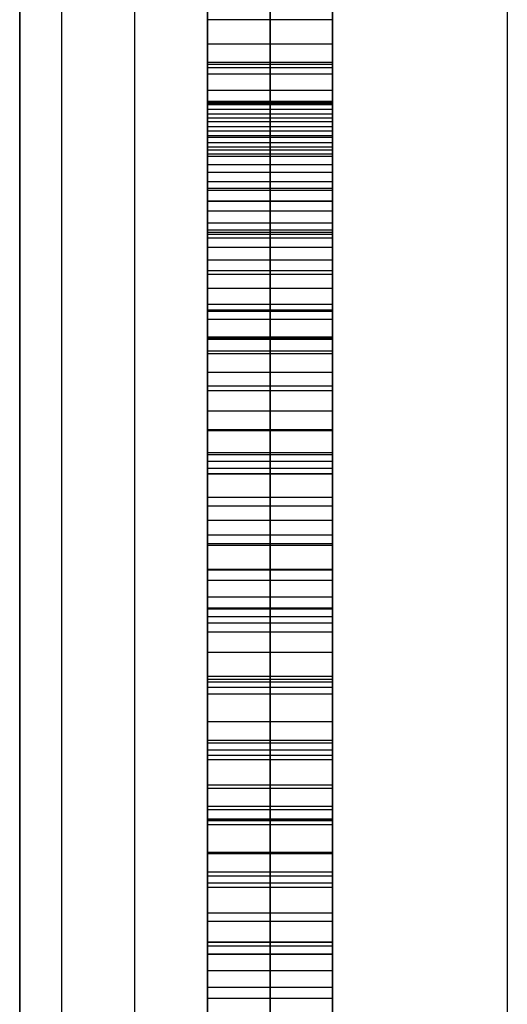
# Model space of a CAD drawing. Extents: x -9 to 8, y 1 to 147.
# Tile 82 of 181: x -8.844 to -8.065, y 80.758 to 82.332. Entities that reach past the tile are written whole.
import ezdxf

# ---------------------------------------------------------------- set-up
doc = ezdxf.new("R2010")
doc.units = 0
doc.layers.add('DEFAULT', color=7, linetype='CONTINUOUS')

msp = doc.modelspace()

# ---------------------------------------------------------------- linework, layer by layer
at = {"layer": 'DEFAULT', "color": 254}
for p, q in [((-8.5443, 72.0766, -100.6946), (-8.5443, 107.878, -100.6946)), ((-8.8443, 8.2282, -18.7772), (-8.8443, 103.643, -18.7772)), ((-8.0653, 103.643, -17.9775), (-8.0653, 8.2282, -17.9775)), ((-8.5443, 91.1051, -75.7393), (-8.5443, 77.6904, -75.7393)), ((-8.4443, 91.1051, -75.7393), (-8.4443, 77.6904, -75.7393)), ((-8.3443, 77.6904, -75.7393), (-8.3443, 91.1051, -75.7393)), ((-8.5443, 78.4858, -67.3115), (-8.5443, 87.8847, -66.122)), ((-8.5443, 78.4858, -57.7888), (-8.5443, 87.8847, -56.5994)), ((-8.5443, 87.8847, -53.8242), (-8.5443, 78.4858, -55.0137)), ((-8.4443, 78.4858, -67.3115), (-8.4443, 87.8847, -66.122)), ((-8.4443, 78.4858, -57.7888), (-8.4443, 87.8847, -56.5994)), ((-8.4443, 87.8847, -53.8242), (-8.4443, 78.4858, -55.0137)), ((-8.3443, 87.8847, -66.122), (-8.3443, 78.4858, -67.3115)), ((-8.3443, 87.8847, -56.5994), (-8.3443, 78.4858, -57.7888)), ((-8.3443, 78.4858, -55.0137), (-8.3443, 87.8847, -53.8242)), ((-8.3443, 87.8847, -71.1266), (-8.3443, 78.4858, -71.1266)), ((-8.3443, 87.8847, -55.8065), (-8.3443, 78.4858, -55.8065)), ((-8.5443, 86.1632, -48.3033), (-8.5443, 80.2095, -48.3033)), ((-8.5443, 78.4858, -73.5864), (-8.5443, 86.0262, -72.6324)), ((-8.5443, 86.0262, -69.8564), (-8.5443, 78.4858, -70.8112)), ((-8.5443, 86.0262, -67.3311), (-8.5443, 77.6904, -67.3311)), ((-8.4443, 78.4858, -73.5864), (-8.4443, 86.0262, -72.6324)), ((-8.4443, 86.0262, -69.8564), (-8.4443, 78.4858, -70.8112)), ((-8.3443, 86.0262, -72.6324), (-8.3443, 78.4858, -73.5864)), ((-8.3443, 78.4858, -70.8112), (-8.3443, 86.0262, -69.8564)), ((-8.3443, 83.9857, -62.7014), (-8.3443, 82.0562, -62.7014)), ((-8.5443, 82.2607, -83.8935), (-8.5443, 82.7012, -83.5404)), ((-8.4443, 82.2607, -83.8935), (-8.4443, 82.7012, -83.5404)), ((-8.3443, 82.7012, -83.5404), (-8.3443, 82.2607, -83.8935)), ((-8.5443, 82.3322, -50.6962), (-8.5443, 82.4705, -50.7013)), ((-8.5443, 82.4705, -46.0887), (-8.5443, 82.3322, -46.1287)), ((-8.4443, 82.3322, -50.6962), (-8.4443, 82.4705, -50.7013)), ((-8.4443, 82.4705, -46.0887), (-8.4443, 82.3322, -46.1287)), ((-8.3443, 82.3322, -50.6962), (-8.3443, 82.4705, -50.7013)), ((-8.3443, 82.4705, -46.0887), (-8.3443, 82.3322, -46.1287)), ((-8.5443, 82.4293, -59.6218), (-8.5443, 82.2932, -59.5688)), ((-8.4443, 82.4293, -59.6218), (-8.4443, 82.2932, -59.5688)), ((-8.3443, 82.2932, -59.5688), (-8.3443, 82.4293, -59.6218)), ((-8.5443, 82.1172, -53.5773), (-8.5443, 82.3736, -53.582)), ((-8.5443, 82.3736, -43.2325), (-8.5443, 82.1172, -43.302)), ((-8.4443, 82.1172, -53.5773), (-8.4443, 82.3736, -53.582)), ((-8.4443, 82.3736, -43.2325), (-8.4443, 82.1172, -43.302)), ((-8.3443, 82.3736, -53.582), (-8.3443, 82.1172, -53.5773)), ((-8.3443, 82.1172, -43.302), (-8.3443, 82.3736, -43.2325)), ((-8.3443, 82.3322, -50.6962), (-8.5443, 82.3322, -50.6962)), ((-8.5443, 82.196, -50.6865), (-8.5443, 82.3322, -50.6962)), ((-8.5443, 82.3322, -46.1287), (-8.5443, 82.196, -46.1728)), ((-8.3443, 82.3322, -46.1287), (-8.5443, 82.3322, -46.1287)), ((-8.4443, 82.196, -50.6865), (-8.4443, 82.3322, -50.6962)), ((-8.4443, 82.3322, -46.1287), (-8.4443, 82.196, -46.1728)), ((-8.3443, 82.196, -50.6865), (-8.3443, 82.3322, -50.6962)), ((-8.3443, 82.3322, -46.1287), (-8.3443, 82.196, -46.1728)), ((-8.5443, 82.2932, -59.5688), (-8.5443, 82.1463, -59.5196)), ((-8.3443, 82.2932, -59.5688), (-8.5443, 82.2932, -59.5688)), ((-8.4443, 82.2932, -59.5688), (-8.4443, 82.1463, -59.5196)), ((-8.3443, 82.1463, -59.5196), (-8.3443, 82.2932, -59.5688)), ((-8.5443, 82.2641, -50.6914), (-8.3443, 82.2641, -50.6914)), ((-8.5443, 82.2641, -46.1508), (-8.3443, 82.2641, -46.1508)), ((-8.3443, 82.2607, -83.8935), (-8.5443, 82.2607, -83.8935)), ((-8.5443, 81.8228, -84.2502), (-8.5443, 82.2607, -83.8935)), ((-8.5443, 82.256, -73.1094), (-8.3443, 82.256, -73.1094)), ((-8.5443, 82.256, -70.3338), (-8.3443, 82.256, -70.3338)), ((-8.4443, 81.8228, -84.2502), (-8.4443, 82.2607, -83.8935)), ((-8.3443, 82.2607, -83.8935), (-8.3443, 81.8228, -84.2502)), ((-8.5443, 82.2454, -53.5797), (-8.3443, 82.2454, -53.5797)), ((-8.5443, 82.2454, -43.2673), (-8.3443, 82.2454, -43.2673)), ((-8.5443, 82.2197, -59.5442), (-8.3443, 82.2197, -59.5442)), ((-8.5443, 82.2016, -63.4835), (-8.5443, 82.2016, -64.0654)), ((-8.5443, 82.2016, -64.0654), (-8.5443, 78.4858, -64.5355)), ((-8.3443, 82.2016, -64.0654), (-8.5443, 82.2016, -64.0654)), ((-8.3443, 82.2016, -63.4835), (-8.5443, 82.2016, -63.4835)), ((-8.5443, 82.1967, -63.2988), (-8.5443, 82.2016, -63.4835)), ((-8.5443, 82.2016, -63.7745), (-8.3443, 82.2016, -63.7745)), ((-8.5443, 82.1992, -63.3912), (-8.3443, 82.1992, -63.3912)), ((-8.3443, 82.1967, -63.2988), (-8.5443, 82.1967, -63.2988)), ((-8.5443, 82.1812, -63.1298), (-8.5443, 82.1967, -63.2988)), ((-8.3443, 82.196, -50.6865), (-8.5443, 82.196, -50.6865)), ((-8.5443, 82.062, -50.6722), (-8.5443, 82.196, -50.6865)), ((-8.5443, 82.196, -46.1728), (-8.5443, 82.062, -46.2211)), ((-8.3443, 82.196, -46.1728), (-8.5443, 82.196, -46.1728)), ((-8.4443, 82.2016, -64.0654), (-8.4443, 78.4858, -64.5355)), ((-8.4443, 82.2016, -63.4835), (-8.4443, 82.2016, -64.0654)), ((-8.4443, 82.1967, -63.2988), (-8.4443, 82.2016, -63.4835)), ((-8.4443, 82.1812, -63.1298), (-8.4443, 82.1967, -63.2988)), ((-8.4443, 82.062, -50.6722), (-8.4443, 82.196, -50.6865)), ((-8.4443, 82.196, -46.1728), (-8.4443, 82.062, -46.2211)), ((-8.3443, 78.4858, -64.5355), (-8.3443, 82.2016, -64.0654)), ((-8.3443, 82.2016, -64.0654), (-8.3443, 82.2016, -63.4835)), ((-8.3443, 82.2016, -63.4835), (-8.3443, 82.1967, -63.2988)), ((-8.3443, 82.1967, -63.2988), (-8.3443, 82.1812, -63.1298)), ((-8.3443, 82.062, -50.6722), (-8.3443, 82.196, -50.6865)), ((-8.3443, 82.196, -46.1728), (-8.3443, 82.062, -46.2211)), ((-8.5443, 82.1889, -63.2143), (-8.3443, 82.1889, -63.2143)), ((-8.3443, 82.1812, -63.1298), (-8.5443, 82.1812, -63.1298)), ((-8.5443, 82.169, -63.0509), (-8.5443, 82.1812, -63.1298)), ((-8.4443, 82.169, -63.0509), (-8.4443, 82.1812, -63.1298)), ((-8.3443, 82.1812, -63.1298), (-8.3443, 82.169, -63.0509)), ((-8.5443, 82.1751, -63.0903), (-8.3443, 82.1751, -63.0903)), ((-8.3443, 82.169, -63.0509), (-8.5443, 82.169, -63.0509)), ((-8.5443, 82.1538, -62.9755), (-8.5443, 82.169, -63.0509)), ((-8.5443, 82.1614, -63.0132), (-8.3443, 82.1614, -63.0132)), ((-8.4443, 82.1538, -62.9755), (-8.4443, 82.169, -63.0509)), ((-8.3443, 82.169, -63.0509), (-8.3443, 82.1538, -62.9755)), ((-8.3443, 82.1538, -62.9755), (-8.5443, 82.1538, -62.9755)), ((-8.5443, 82.1353, -62.9034), (-8.5443, 82.1538, -62.9755)), ((-8.5443, 82.1463, -59.5196), (-8.5443, 81.8206, -59.425)), ((-8.3443, 82.1463, -59.5196), (-8.5443, 82.1463, -59.5196)), ((-8.4443, 82.1353, -62.9034), (-8.4443, 82.1538, -62.9755)), ((-8.4443, 82.1463, -59.5196), (-8.4443, 81.8206, -59.425)), ((-8.3443, 82.1538, -62.9755), (-8.3443, 82.1353, -62.9034)), ((-8.3443, 81.8206, -59.425), (-8.3443, 82.1463, -59.5196)), ((-8.5443, 82.1445, -62.9395), (-8.3443, 82.1445, -62.9395)), ((-8.3443, 82.1353, -62.9034), (-8.5443, 82.1353, -62.9034)), ((-8.5443, 82.1134, -62.8347), (-8.5443, 82.1353, -62.9034)), ((-8.4443, 82.1134, -62.8347), (-8.4443, 82.1353, -62.9034)), ((-8.3443, 82.1353, -62.9034), (-8.3443, 82.1134, -62.8347)), ((-8.5443, 82.129, -50.6794), (-8.3443, 82.129, -50.6794)), ((-8.5443, 82.129, -46.1969), (-8.3443, 82.129, -46.1969)), ((-8.5443, 82.1243, -62.8691), (-8.3443, 82.1243, -62.8691)), ((-8.3443, 82.1172, -53.5773), (-8.5443, 82.1172, -53.5773)), ((-8.5443, 81.8679, -53.5612), (-8.5443, 82.1172, -53.5773)), ((-8.5443, 82.1172, -43.302), (-8.5443, 81.8679, -43.3812)), ((-8.3443, 82.1172, -43.302), (-8.5443, 82.1172, -43.302)), ((-8.4443, 81.8679, -53.5612), (-8.4443, 82.1172, -53.5773)), ((-8.4443, 82.1172, -43.302), (-8.4443, 81.8679, -43.3812)), ((-8.3443, 82.1172, -53.5773), (-8.3443, 81.8679, -53.5612)), ((-8.3443, 81.8679, -43.3812), (-8.3443, 82.1172, -43.302)), ((-8.3443, 82.1134, -62.8347), (-8.5443, 82.1134, -62.8347)), ((-8.5443, 82.088, -62.769), (-8.5443, 82.1134, -62.8347)), ((-8.5443, 82.1007, -62.8018), (-8.3443, 82.1007, -62.8018)), ((-8.4443, 82.088, -62.769), (-8.4443, 82.1134, -62.8347)), ((-8.3443, 82.1134, -62.8347), (-8.3443, 82.088, -62.769)), ((-8.3443, 82.088, -62.769), (-8.5443, 82.088, -62.769)), ((-8.5443, 82.0588, -62.7062), (-8.5443, 82.088, -62.769)), ((-8.4443, 82.0588, -62.7062), (-8.4443, 82.088, -62.769)), ((-8.3443, 82.088, -62.769), (-8.3443, 82.0588, -62.7062)), ((-8.5443, 82.0734, -62.7376), (-8.3443, 82.0734, -62.7376)), ((-8.3443, 82.062, -50.6722), (-8.5443, 82.062, -50.6722)), ((-8.5443, 81.9306, -50.6531), (-8.5443, 82.062, -50.6722)), ((-8.5443, 82.062, -46.2211), (-8.5443, 81.9306, -46.2734)), ((-8.3443, 82.062, -46.2211), (-8.5443, 82.062, -46.2211)), ((-8.3443, 82.0588, -62.7062), (-8.5443, 82.0588, -62.7062)), ((-8.5443, 82.0258, -62.6463), (-8.5443, 82.0588, -62.7062)), ((-8.4443, 81.9306, -50.6531), (-8.4443, 82.062, -50.6722)), ((-8.4443, 82.062, -46.2211), (-8.4443, 81.9306, -46.2734)), ((-8.4443, 82.0258, -62.6463), (-8.4443, 82.0588, -62.7062)), ((-8.3443, 81.9306, -50.6531), (-8.3443, 82.062, -50.6722)), ((-8.3443, 82.062, -46.2211), (-8.3443, 81.9306, -46.2734)), ((-8.3443, 82.0588, -62.7062), (-8.3443, 82.0258, -62.6463)), ((-8.5443, 82.0423, -62.6763), (-8.3443, 82.0423, -62.6763)), ((-8.5443, 82.0418, -84.0718), (-8.3443, 82.0418, -84.0718)), ((-8.3443, 82.0258, -62.6463), (-8.5443, 82.0258, -62.6463)), ((-8.5443, 81.9889, -62.589), (-8.5443, 82.0258, -62.6463)), ((-8.4443, 81.9889, -62.589), (-8.4443, 82.0258, -62.6463)), ((-8.3443, 82.0258, -62.6463), (-8.3443, 81.9889, -62.589)), ((-8.5443, 82.0074, -62.6177), (-8.3443, 82.0074, -62.6177)), ((-8.5443, 81.9963, -50.6627), (-8.3443, 81.9963, -50.6627)), ((-8.5443, 81.9963, -46.2472), (-8.3443, 81.9963, -46.2472)), ((-8.5443, 81.9925, -53.5693), (-8.3443, 81.9925, -53.5693)), ((-8.5443, 81.9925, -43.3416), (-8.3443, 81.9925, -43.3416)), ((-8.3443, 81.9889, -62.589), (-8.5443, 81.9889, -62.589)), ((-8.5443, 81.9478, -62.5343), (-8.5443, 81.9889, -62.589)), ((-8.4443, 81.9478, -62.5343), (-8.4443, 81.9889, -62.589)), ((-8.3443, 81.9889, -62.589), (-8.3443, 81.9478, -62.5343)), ((-8.5443, 81.9834, -59.4723), (-8.3443, 81.9834, -59.4723)), ((-8.5443, 81.9683, -62.5617), (-8.3443, 81.9683, -62.5617)), ((-8.3443, 81.9478, -62.5343), (-8.5443, 81.9478, -62.5343)), ((-8.5443, 81.9024, -62.4819), (-8.5443, 81.9478, -62.5343)), ((-8.4443, 81.9024, -62.4819), (-8.4443, 81.9478, -62.5343)), ((-8.3443, 81.9478, -62.5343), (-8.3443, 81.9024, -62.4819)), ((-8.3443, 81.9306, -50.6531), (-8.5443, 81.9306, -50.6531)), ((-8.5443, 81.8019, -50.6292), (-8.5443, 81.9306, -50.6531)), ((-8.5443, 81.9306, -46.2734), (-8.5443, 81.8019, -46.3298)), ((-8.3443, 81.9306, -46.2734), (-8.5443, 81.9306, -46.2734)), ((-8.5443, 81.9251, -62.5081), (-8.3443, 81.9251, -62.5081)), ((-8.4443, 81.8019, -50.6292), (-8.4443, 81.9306, -50.6531)), ((-8.4443, 81.9306, -46.2734), (-8.4443, 81.8019, -46.3298)), ((-8.3443, 81.8019, -50.6292), (-8.3443, 81.9306, -50.6531)), ((-8.3443, 81.9306, -46.2734), (-8.3443, 81.8019, -46.3298)), ((-8.3443, 81.9024, -62.4819), (-8.5443, 81.9024, -62.4819)), ((-8.5443, 81.8525, -62.4318), (-8.5443, 81.9024, -62.4819)), ((-8.4443, 81.8525, -62.4318), (-8.4443, 81.9024, -62.4819)), ((-8.3443, 81.9024, -62.4819), (-8.3443, 81.8525, -62.4318)), ((-8.5443, 81.8774, -62.4569), (-8.3443, 81.8774, -62.4569)), ((-8.3443, 81.8679, -53.5612), (-8.5443, 81.8679, -53.5612)), ((-8.5443, 81.6258, -53.5338), (-8.5443, 81.8679, -53.5612)), ((-8.5443, 81.8679, -43.3812), (-8.5443, 81.6258, -43.4699)), ((-8.3443, 81.8679, -43.3812), (-8.5443, 81.8679, -43.3812)), ((-8.5443, 81.8662, -50.6412), (-8.3443, 81.8662, -50.6412)), ((-8.5443, 81.8662, -46.3016), (-8.3443, 81.8662, -46.3016)), ((-8.4443, 81.6258, -53.5338), (-8.4443, 81.8679, -53.5612)), ((-8.4443, 81.8679, -43.3812), (-8.4443, 81.6258, -43.4699)), ((-8.3443, 81.8679, -53.5612), (-8.3443, 81.6258, -53.5338)), ((-8.3443, 81.6258, -43.4699), (-8.3443, 81.8679, -43.3812)), ((-8.3443, 81.8525, -62.4318), (-8.5443, 81.8525, -62.4318)), ((-8.5443, 81.7981, -62.3838), (-8.5443, 81.8525, -62.4318)), ((-8.4443, 81.7981, -62.3838), (-8.4443, 81.8525, -62.4318)), ((-8.3443, 81.8525, -62.4318), (-8.3443, 81.7981, -62.3838)), ((-8.5443, 81.8253, -62.4078), (-8.3443, 81.8253, -62.4078)), ((-8.3443, 81.8228, -84.2502), (-8.5443, 81.8228, -84.2502)), ((-8.5443, 81.3896, -84.6138), (-8.5443, 81.8228, -84.2502)), ((-8.5443, 81.8206, -59.425), (-8.5443, 81.453, -59.3227)), ((-8.3443, 81.8206, -59.425), (-8.5443, 81.8206, -59.425)), ((-8.4443, 81.3896, -84.6138), (-8.4443, 81.8228, -84.2502)), ((-8.4443, 81.8206, -59.425), (-8.4443, 81.453, -59.3227)), ((-8.3443, 81.8228, -84.2502), (-8.3443, 81.3896, -84.6138)), ((-8.3443, 81.453, -59.3227), (-8.3443, 81.8206, -59.425)), ((-8.3443, 81.8019, -50.6292), (-8.5443, 81.8019, -50.6292)), ((-8.5443, 81.6763, -50.6003), (-8.5443, 81.8019, -50.6292)), ((-8.5443, 81.8019, -46.3298), (-8.5443, 81.6763, -46.3905)), ((-8.3443, 81.8019, -46.3298), (-8.5443, 81.8019, -46.3298)), ((-8.4443, 81.6763, -50.6003), (-8.4443, 81.8019, -50.6292)), ((-8.4443, 81.8019, -46.3298), (-8.4443, 81.6763, -46.3905)), ((-8.3443, 81.6763, -50.6003), (-8.3443, 81.8019, -50.6292)), ((-8.3443, 81.8019, -46.3298), (-8.3443, 81.6763, -46.3905)), ((-8.3443, 81.7981, -62.3838), (-8.5443, 81.7981, -62.3838)), ((-8.5443, 81.7389, -62.3377), (-8.5443, 81.7981, -62.3838)), ((-8.4443, 81.7389, -62.3377), (-8.4443, 81.7981, -62.3838)), ((-8.3443, 81.7981, -62.3838), (-8.3443, 81.7389, -62.3377)), ((-8.5443, 81.7685, -62.3607), (-8.3443, 81.7685, -62.3607)), ((-8.5443, 81.7468, -53.5475), (-8.3443, 81.7468, -53.5475)), ((-8.5443, 81.7468, -43.4256), (-8.3443, 81.7468, -43.4256)), ((-8.5443, 81.7391, -50.6148), (-8.3443, 81.7391, -50.6148)), ((-8.5443, 81.7391, -46.3602), (-8.3443, 81.7391, -46.3602)), ((-8.3443, 81.7389, -62.3377), (-8.5443, 81.7389, -62.3377)), ((-8.5443, 81.6748, -62.2934), (-8.5443, 81.7389, -62.3377)), ((-8.4443, 81.6748, -62.2934), (-8.4443, 81.7389, -62.3377)), ((-8.3443, 81.7389, -62.3377), (-8.3443, 81.6748, -62.2934)), ((-8.5443, 81.7069, -62.3156), (-8.3443, 81.7069, -62.3156)), ((-8.3443, 81.6763, -50.6003), (-8.5443, 81.6763, -50.6003)), ((-8.5443, 81.554, -50.5664), (-8.5443, 81.6763, -50.6003)), ((-8.5443, 81.6763, -46.3905), (-8.5443, 81.554, -46.4553)), ((-8.3443, 81.6763, -46.3905), (-8.5443, 81.6763, -46.3905)), ((-8.3443, 81.6748, -62.2934), (-8.5443, 81.6748, -62.2934)), ((-8.5443, 81.6058, -62.2508), (-8.5443, 81.6748, -62.2934)), ((-8.4443, 81.554, -50.5664), (-8.4443, 81.6763, -50.6003)), ((-8.4443, 81.6763, -46.3905), (-8.4443, 81.554, -46.4553)), ((-8.4443, 81.6058, -62.2508), (-8.4443, 81.6748, -62.2934)), ((-8.3443, 81.554, -50.5664), (-8.3443, 81.6763, -50.6003)), ((-8.3443, 81.6763, -46.3905), (-8.3443, 81.554, -46.4553)), ((-8.3443, 81.6748, -62.2934), (-8.3443, 81.6058, -62.2508)), ((-8.5443, 81.6403, -62.2721), (-8.3443, 81.6403, -62.2721)), ((-8.5443, 81.6368, -59.3738), (-8.3443, 81.6368, -59.3738)), ((-8.3443, 81.6258, -53.5338), (-8.5443, 81.6258, -53.5338)), ((-8.5443, 81.391, -53.4951), (-8.5443, 81.6258, -53.5338)), ((-8.5443, 81.6258, -43.4699), (-8.5443, 81.391, -43.568)), ((-8.3443, 81.6258, -43.4699), (-8.5443, 81.6258, -43.4699)), ((-8.4443, 81.391, -53.4951), (-8.4443, 81.6258, -53.5338)), ((-8.4443, 81.6258, -43.4699), (-8.4443, 81.391, -43.568)), ((-8.3443, 81.6258, -53.5338), (-8.3443, 81.391, -53.4951)), ((-8.3443, 81.391, -43.568), (-8.3443, 81.6258, -43.4699)), ((-8.5443, 81.6152, -50.5834), (-8.3443, 81.6152, -50.5834)), ((-8.5443, 81.6152, -46.4229), (-8.3443, 81.6152, -46.4229)), ((-8.5443, 81.6062, -84.432), (-8.3443, 81.6062, -84.432)), ((-8.3443, 81.6058, -62.2508), (-8.5443, 81.6058, -62.2508)), ((-8.5443, 81.5315, -62.2097), (-8.5443, 81.6058, -62.2508)), ((-8.4443, 81.5315, -62.2097), (-8.4443, 81.6058, -62.2508)), ((-8.3443, 81.6058, -62.2508), (-8.3443, 81.5315, -62.2097)), ((-8.5443, 81.5686, -62.2303), (-8.3443, 81.5686, -62.2303)), ((-8.3443, 81.554, -50.5664), (-8.5443, 81.554, -50.5664)), ((-8.5443, 81.4353, -50.5273), (-8.5443, 81.554, -50.5664)), ((-8.5443, 81.554, -46.4553), (-8.5443, 81.4353, -46.5244)), ((-8.3443, 81.554, -46.4553), (-8.5443, 81.554, -46.4553)), ((-8.4443, 81.4353, -50.5273), (-8.4443, 81.554, -50.5664)), ((-8.4443, 81.554, -46.4553), (-8.4443, 81.4353, -46.5244)), ((-8.3443, 81.4353, -50.5273), (-8.3443, 81.554, -50.5664)), ((-8.3443, 81.554, -46.4553), (-8.3443, 81.4353, -46.5244)), ((-8.3443, 81.5315, -62.2097), (-8.5443, 81.5315, -62.2097)), ((-8.5443, 81.4519, -62.17), (-8.5443, 81.5315, -62.2097)), ((-8.4443, 81.4519, -62.17), (-8.4443, 81.5315, -62.2097)), ((-8.3443, 81.5315, -62.2097), (-8.3443, 81.4519, -62.17)), ((-8.5443, 81.5084, -53.5144), (-8.3443, 81.5084, -53.5144)), ((-8.5443, 81.5084, -43.519), (-8.3443, 81.5084, -43.519)), ((-8.5443, 81.4947, -50.5469), (-8.3443, 81.4947, -50.5469)), ((-8.5443, 81.4947, -46.4899), (-8.3443, 81.4947, -46.4899)), ((-8.5443, 81.4917, -62.1899), (-8.3443, 81.4917, -62.1899)), ((-8.5443, 81.453, -59.3227), (-8.5443, 81.2538, -59.2639)), ((-8.3443, 81.453, -59.3227), (-8.5443, 81.453, -59.3227)), ((-8.4443, 81.453, -59.3227), (-8.4443, 81.2538, -59.2639)), ((-8.3443, 81.2538, -59.2639), (-8.3443, 81.453, -59.3227)), ((-8.3443, 81.4519, -62.17), (-8.5443, 81.4519, -62.17)), ((-8.5443, 81.3669, -62.1316), (-8.5443, 81.4519, -62.17)), ((-8.4443, 81.3669, -62.1316), (-8.4443, 81.4519, -62.17)), ((-8.3443, 81.4519, -62.17), (-8.3443, 81.3669, -62.1316)), ((-8.3443, 81.4353, -50.5273), (-8.5443, 81.4353, -50.5273)), ((-8.5443, 81.3203, -50.4831), (-8.5443, 81.4353, -50.5273)), ((-8.5443, 81.4353, -46.5244), (-8.5443, 81.3203, -46.5978)), ((-8.3443, 81.4353, -46.5244), (-8.5443, 81.4353, -46.5244)), ((-8.4443, 81.3203, -50.4831), (-8.4443, 81.4353, -50.5273)), ((-8.4443, 81.4353, -46.5244), (-8.4443, 81.3203, -46.5978)), ((-8.3443, 81.3203, -50.4831), (-8.3443, 81.4353, -50.5273)), ((-8.3443, 81.4353, -46.5244), (-8.3443, 81.3203, -46.5978)), ((-8.5443, 81.4094, -62.1508), (-8.3443, 81.4094, -62.1508)), ((-8.3443, 81.391, -53.4951), (-8.5443, 81.391, -53.4951)), ((-8.5443, 81.1638, -53.445), (-8.5443, 81.391, -53.4951)), ((-8.5443, 81.391, -43.568), (-8.5443, 81.1638, -43.6756)), ((-8.3443, 81.391, -43.568), (-8.5443, 81.391, -43.568)), ((-8.3443, 81.3896, -84.6138), (-8.5443, 81.3896, -84.6138)), ((-8.5443, 81.1752, -84.7995), (-8.5443, 81.3896, -84.6138)), ((-8.4443, 81.1638, -53.445), (-8.4443, 81.391, -53.4951)), ((-8.4443, 81.391, -43.568), (-8.4443, 81.1638, -43.6756)), ((-8.4443, 81.1752, -84.7995), (-8.4443, 81.3896, -84.6138)), ((-8.3443, 81.391, -53.4951), (-8.3443, 81.1638, -53.445)), ((-8.3443, 81.1638, -43.6756), (-8.3443, 81.391, -43.568)), ((-8.3443, 81.3896, -84.6138), (-8.3443, 81.1752, -84.7995)), ((-8.5443, 81.3778, -50.5052), (-8.3443, 81.3778, -50.5052)), ((-8.5443, 81.3778, -46.5611), (-8.3443, 81.3778, -46.5611)), ((-8.3443, 81.3669, -62.1316), (-8.5443, 81.3669, -62.1316)), ((-8.5443, 81.1797, -62.0577), (-8.5443, 81.3669, -62.1316)), ((-8.4443, 81.1797, -62.0577), (-8.4443, 81.3669, -62.1316)), ((-8.3443, 81.3669, -62.1316), (-8.3443, 81.1797, -62.0577)), ((-8.5443, 81.3534, -59.2933), (-8.3443, 81.3534, -59.2933)), ((-8.3443, 81.3203, -50.4831), (-8.5443, 81.3203, -50.4831)), ((-8.5443, 81.2094, -50.4335), (-8.5443, 81.3203, -50.4831)), ((-8.5443, 81.3203, -46.5978), (-8.5443, 81.2094, -46.6755)), ((-8.3443, 81.3203, -46.5978), (-8.5443, 81.3203, -46.5978)), ((-8.4443, 81.2094, -50.4335), (-8.4443, 81.3203, -50.4831)), ((-8.4443, 81.3203, -46.5978), (-8.4443, 81.2094, -46.6755)), ((-8.3443, 81.2094, -50.4335), (-8.3443, 81.3203, -50.4831)), ((-8.3443, 81.3203, -46.5978), (-8.3443, 81.2094, -46.6755)), ((-8.5443, 81.2824, -84.7067), (-8.3443, 81.2824, -84.7067)), ((-8.5443, 81.2774, -53.47), (-8.3443, 81.2774, -53.47)), ((-8.5443, 81.2774, -43.6218), (-8.3443, 81.2774, -43.6218)), ((-8.5443, 81.2733, -62.0946), (-8.3443, 81.2733, -62.0946)), ((-8.5443, 81.2648, -50.4583), (-8.3443, 81.2648, -50.4583)), ((-8.5443, 81.2648, -46.6366), (-8.3443, 81.2648, -46.6366)), ((-8.5443, 81.2538, -59.2639), (-8.5443, 81.0444, -59.1975)), ((-8.3443, 81.2538, -59.2639), (-8.5443, 81.2538, -59.2639)), ((-8.4443, 81.2538, -59.2639), (-8.4443, 81.0444, -59.1975)), ((-8.3443, 81.0444, -59.1975), (-8.3443, 81.2538, -59.2639)), ((-8.3443, 81.2094, -50.4335), (-8.5443, 81.2094, -50.4335)), ((-8.5443, 81.1027, -50.3784), (-8.5443, 81.2094, -50.4335)), ((-8.5443, 81.2094, -46.6755), (-8.5443, 81.1027, -46.7575)), ((-8.3443, 81.2094, -46.6755), (-8.5443, 81.2094, -46.6755)), ((-8.4443, 81.1027, -50.3784), (-8.4443, 81.2094, -50.4335)), ((-8.4443, 81.2094, -46.6755), (-8.4443, 81.1027, -46.7575)), ((-8.3443, 81.1027, -50.3784), (-8.3443, 81.2094, -50.4335)), ((-8.3443, 81.2094, -46.6755), (-8.3443, 81.1027, -46.7575)), ((-8.3443, 81.1797, -62.0577), (-8.5443, 81.1797, -62.0577)), ((-8.5443, 80.9689, -61.9872), (-8.5443, 81.1797, -62.0577)), ((-8.3443, 81.1752, -84.7995), (-8.5443, 81.1752, -84.7995)), ((-8.5443, 80.9626, -84.9883), (-8.5443, 81.1752, -84.7995)), ((-8.4443, 80.9689, -61.9872), (-8.4443, 81.1797, -62.0577)), ((-8.4443, 80.9626, -84.9883), (-8.4443, 81.1752, -84.7995)), ((-8.3443, 81.1797, -62.0577), (-8.3443, 80.9689, -61.9872)), ((-8.3443, 81.1752, -84.7995), (-8.3443, 80.9626, -84.9883)), ((-8.3443, 81.1638, -53.445), (-8.5443, 81.1638, -53.445)), ((-8.5443, 81.0531, -53.4158), (-8.5443, 81.1638, -53.445)), ((-8.5443, 81.1638, -43.6756), (-8.5443, 80.9443, -43.7925)), ((-8.3443, 81.1638, -43.6756), (-8.5443, 81.1638, -43.6756)), ((-8.5443, 81.156, -50.4059), (-8.3443, 81.156, -50.4059)), ((-8.5443, 81.156, -46.7165), (-8.3443, 81.156, -46.7165)), ((-8.4443, 81.0531, -53.4158), (-8.4443, 81.1638, -53.445)), ((-8.4443, 81.1638, -43.6756), (-8.4443, 80.9443, -43.7925)), ((-8.3443, 81.1638, -53.445), (-8.3443, 81.0531, -53.4158)), ((-8.3443, 80.9443, -43.7925), (-8.3443, 81.1638, -43.6756)), ((-8.5443, 81.1491, -59.2307), (-8.3443, 81.1491, -59.2307)), ((-8.5443, 81.1085, -53.4304), (-8.3443, 81.1085, -53.4304)), ((-8.3443, 81.1027, -50.3784), (-8.5443, 81.1027, -50.3784)), ((-8.5443, 81.0006, -50.3179), (-8.5443, 81.1027, -50.3784)), ((-8.5443, 81.1027, -46.7575), (-8.5443, 81.0006, -46.8438)), ((-8.3443, 81.1027, -46.7575), (-8.5443, 81.1027, -46.7575)), ((-8.4443, 81.0006, -50.3179), (-8.4443, 81.1027, -50.3784)), ((-8.4443, 81.1027, -46.7575), (-8.4443, 81.0006, -46.8438)), ((-8.3443, 81.0006, -50.3179), (-8.3443, 81.1027, -50.3784)), ((-8.3443, 81.1027, -46.7575), (-8.3443, 81.0006, -46.8438)), ((-8.5443, 81.0743, -62.0225), (-8.3443, 81.0743, -62.0225)), ((-8.5443, 81.0689, -84.8939), (-8.3443, 81.0689, -84.8939)), ((-8.5443, 81.054, -43.734), (-8.3443, 81.054, -43.734)), ((-8.3443, 81.0531, -53.4158), (-8.5443, 81.0531, -53.4158)), ((-8.5443, 80.9443, -53.3837), (-8.5443, 81.0531, -53.4158)), ((-8.5443, 81.0517, -50.3482), (-8.3443, 81.0517, -50.3482)), ((-8.5443, 81.0517, -46.8006), (-8.3443, 81.0517, -46.8006)), ((-8.5443, 81.0444, -59.1975), (-8.5443, 78.4858, -58.5082)), ((-8.3443, 81.0444, -59.1975), (-8.5443, 81.0444, -59.1975)), ((-8.4443, 80.9443, -53.3837), (-8.4443, 81.0531, -53.4158)), ((-8.4443, 81.0444, -59.1975), (-8.4443, 78.4858, -58.5082)), ((-8.3443, 81.0531, -53.4158), (-8.3443, 80.9443, -53.3837)), ((-8.3443, 78.4858, -58.5082), (-8.3443, 81.0444, -59.1975)), ((-8.3443, 81.0006, -50.3179), (-8.5443, 81.0006, -50.3179)), ((-8.5443, 80.9033, -50.2518), (-8.5443, 81.0006, -50.3179)), ((-8.5443, 81.0006, -46.8438), (-8.5443, 80.9033, -46.9346)), ((-8.3443, 81.0006, -46.8438), (-8.5443, 81.0006, -46.8438)), ((-8.5443, 80.9987, -53.3997), (-8.3443, 80.9987, -53.3997)), ((-8.4443, 80.9033, -50.2518), (-8.4443, 81.0006, -50.3179)), ((-8.4443, 81.0006, -46.8438), (-8.4443, 80.9033, -46.9346)), ((-8.3443, 80.9033, -50.2518), (-8.3443, 81.0006, -50.3179)), ((-8.3443, 81.0006, -46.8438), (-8.3443, 80.9033, -46.9346)), ((-8.3443, 80.9689, -61.9872), (-8.5443, 80.9689, -61.9872)), ((-8.5443, 80.7331, -61.9187), (-8.5443, 80.9689, -61.9872)), ((-8.4443, 80.7331, -61.9187), (-8.4443, 80.9689, -61.9872)), ((-8.3443, 80.9689, -61.9872), (-8.3443, 80.7331, -61.9187)), ((-8.3443, 80.9626, -84.9883), (-8.5443, 80.9626, -84.9883)), ((-8.5443, 80.7521, -85.1807), (-8.5443, 80.9626, -84.9883)), ((-8.5443, 80.952, -50.2848), (-8.3443, 80.952, -50.2848)), ((-8.5443, 80.952, -46.8892), (-8.3443, 80.952, -46.8892)), ((-8.4443, 80.7521, -85.1807), (-8.4443, 80.9626, -84.9883)), ((-8.3443, 80.9626, -84.9883), (-8.3443, 80.7521, -85.1807)), ((-8.3443, 80.9443, -53.3837), (-8.5443, 80.9443, -53.3837)), ((-8.5443, 80.8374, -53.3488), (-8.5443, 80.9443, -53.3837)), ((-8.5443, 80.9443, -43.7925), (-8.5443, 80.7325, -43.9186)), ((-8.3443, 80.9443, -43.7925), (-8.5443, 80.9443, -43.7925)), ((-8.4443, 80.8374, -53.3488), (-8.4443, 80.9443, -53.3837)), ((-8.4443, 80.9443, -43.7925), (-8.4443, 80.7325, -43.9186)), ((-8.3443, 80.9443, -53.3837), (-8.3443, 80.8374, -53.3488)), ((-8.3443, 80.7325, -43.9186), (-8.3443, 80.9443, -43.7925)), ((-8.3443, 80.9033, -50.2518), (-8.5443, 80.9033, -50.2518)), ((-8.5443, 80.811, -50.1799), (-8.5443, 80.9033, -50.2518)), ((-8.5443, 80.9033, -46.9346), (-8.5443, 80.811, -47.0298)), ((-8.3443, 80.9033, -46.9346), (-8.5443, 80.9033, -46.9346)), ((-8.4443, 80.811, -50.1799), (-8.4443, 80.9033, -50.2518)), ((-8.4443, 80.9033, -46.9346), (-8.4443, 80.811, -47.0298)), ((-8.3443, 80.811, -50.1799), (-8.3443, 80.9033, -50.2518)), ((-8.3443, 80.9033, -46.9346), (-8.3443, 80.811, -47.0298)), ((-8.5443, 80.8908, -53.3663), (-8.3443, 80.8908, -53.3663)), ((-8.5443, 80.8574, -85.0845), (-8.3443, 80.8574, -85.0845)), ((-8.5443, 80.8571, -50.2158), (-8.3443, 80.8571, -50.2158)), ((-8.5443, 80.8571, -46.9822), (-8.3443, 80.8571, -46.9822)), ((-8.5443, 80.851, -61.953), (-8.3443, 80.851, -61.953)), ((-8.5443, 80.8384, -43.8555), (-8.3443, 80.8384, -43.8555)), ((-8.3443, 80.8374, -53.3488), (-8.5443, 80.8374, -53.3488)), ((-8.5443, 80.7325, -53.3111), (-8.5443, 80.8374, -53.3488)), ((-8.4443, 80.7325, -53.3111), (-8.4443, 80.8374, -53.3488)), ((-8.3443, 80.8374, -53.3488), (-8.3443, 80.7325, -53.3111)), ((-8.3443, 80.811, -50.1799), (-8.5443, 80.811, -50.1799)), ((-8.5443, 80.724, -50.1022), (-8.5443, 80.811, -50.1799)), ((-8.5443, 80.811, -47.0298), (-8.5443, 80.724, -47.1294)), ((-8.3443, 80.811, -47.0298), (-8.5443, 80.811, -47.0298)), ((-8.4443, 80.724, -50.1022), (-8.4443, 80.811, -50.1799)), ((-8.4443, 80.811, -47.0298), (-8.4443, 80.724, -47.1294)), ((-8.3443, 80.724, -50.1022), (-8.3443, 80.811, -50.1799)), ((-8.3443, 80.811, -47.0298), (-8.3443, 80.724, -47.1294)), ((-8.5443, 80.7849, -53.33), (-8.3443, 80.7849, -53.33)), ((-8.5443, 80.7675, -50.1411), (-8.3443, 80.7675, -50.1411)), ((-8.5443, 80.7675, -47.0796), (-8.3443, 80.7675, -47.0796))]:
    msp.add_line(p, q, dxfattribs=at)
at = {"layer": 'DEFAULT', "color": 254, "extrusion": (1, 0, 0)}
for centre, radius, start, end in [((43.0896, -199.8786, -8.8443), 173.3244, 69.410689, 82.226565), ((43.0896, -199.8786, -8.8443), 173.3244, 69.410689, 82.226565), ((43.0896, -199.8786, -8.6608), 172.8726, 69.405249, 82.230875)]:
    msp.add_arc(centre, radius, start, end, dxfattribs=at)
at = {"layer": 'DEFAULT', "color": 254, "extrusion": (1, 3.19261e-15, 1.26481e-14)}
msp.add_arc((43.0896, -199.8786, -8.7773), 173.0744, 69.40769, 82.228936, dxfattribs=at)
at = {"layer": 'DEFAULT', "color": 254, "extrusion": (1, -1.98534e-15, -7.10098e-15)}
msp.add_arc((43.0896, -199.8786, -8.5443), 172.6708, 69.402789, 82.232839, dxfattribs=at)

doc.saveas('drawing.dxf')
